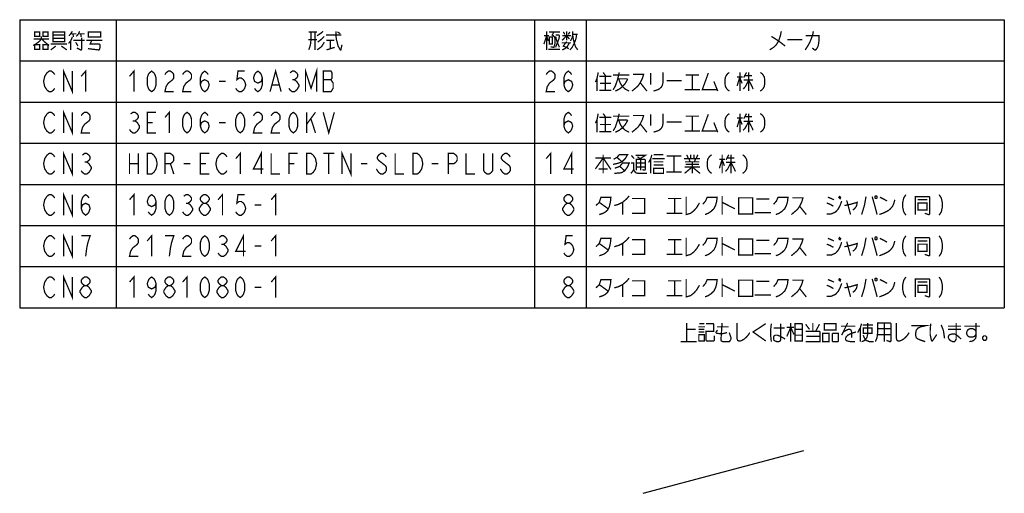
# Model space of a CAD drawing. Extents: x 90 to 1223, y 50 to 821.
# Tile 12 of 34: x 384 to 843, y 50 to 271. Entities that reach past the tile are written whole.
import ezdxf

# ---------------------------------------------------------------- set-up
doc = ezdxf.new("R2010")
doc.units = 0
doc.header["$LTSCALE"] = 69.3
doc.layers.get('0').update_dxf_attribs({"linetype": 'CONTINUOUS'})
doc.layers.add('ALL_NOTE', color=7, linetype='CONTINUOUS')

msp = doc.modelspace()

# ---------------------------------------------------------------- linework, layer by layer
at = {"color": 2, "linetype": 'CONTINUOUS'}
for p, q in [((384.486, 270.9), (843.486, 270.9)), ((384.486, 270.9), (384.486, 136.5)), ((429.486, 270.9), (429.486, 136.5)), ((624.486, 270.9), (624.486, 136.5)), ((648.486, 270.9), (648.486, 136.5)), ((843.486, 270.9), (843.486, 136.5)), ((384.486, 251.7), (843.486, 251.7)), ((384.486, 232.5), (843.486, 232.5)), ((384.486, 213.3), (843.486, 213.3)), ((384.486, 194.1), (843.486, 194.1)), ((384.486, 174.9), (843.486, 174.9)), ((384.486, 155.7), (843.486, 155.7)), ((384.486, 136.5), (843.486, 136.5))]:
    msp.add_line(p, q, dxfattribs=at)
at = {"color": 7, "linetype": 'CONTINUOUS'}
msp.add_line((675.2, 49.981), (749.981, 69.947), dxfattribs=at)
at = {"color": 2, "linetype": 'CONTINUOUS', "const_width": 0.6}
for points in [[(400.794, 181.3), (400.278, 180.5), (399.246, 179.7), (398.214, 179.7), (397.182, 180.5), (396.666, 181.3), (396.15, 182.1), (395.634, 184.5), (396.15, 186.9), (396.666, 187.7), (397.182, 188.5), (398.214, 189.3), (399.246, 189.3), (400.278, 188.5), (400.794, 187.7)], [(404.922, 179.7), (404.922, 189.3), (409.05, 179.7), (409.05, 189.3)], [(413.178, 182.9), (413.694, 184.5), (415.242, 185.3), (416.79, 184.5), (417.306, 182.9), (416.79, 181.3), (416.274, 180.5), (415.242, 179.7), (414.21, 180.5), (413.694, 181.3), (413.178, 182.9), (413.178, 186.1), (413.694, 187.7), (414.21, 188.5), (415.242, 189.3), (416.274, 188.5), (416.79, 187.7)], [(435.678, 186.9), (437.742, 189.3), (437.742, 179.7)], [(448.062, 186.1), (447.546, 184.5), (445.998, 183.7), (444.45, 184.5), (443.934, 186.1), (444.45, 187.7), (444.966, 188.5), (445.998, 189.3), (447.03, 188.5), (447.546, 187.7), (448.062, 186.1), (448.062, 182.9), (447.546, 181.3), (447.03, 180.5), (445.998, 179.7), (444.966, 180.5), (444.45, 181.3)], [(454.254, 179.7), (453.222, 180.5), (452.706, 181.3), (452.19, 182.9), (452.19, 186.1), (452.706, 187.7), (453.222, 188.5), (454.254, 189.3), (455.286, 188.5), (455.802, 187.7), (456.318, 186.1), (456.318, 182.9), (455.802, 181.3), (455.286, 180.5), (454.254, 179.7)], [(460.962, 188.5), (461.994, 189.3), (463.026, 189.3), (464.058, 188.5), (464.574, 187.7), (464.574, 186.9), (464.058, 186.1), (463.026, 185.3), (464.058, 184.5), (464.574, 183.7), (465.09, 182.9), (465.09, 182.1), (464.574, 181.3), (464.058, 180.5), (463.026, 179.7), (461.994, 179.7), (460.962, 180.5), (460.446, 181.3)], [(470.25, 185.3), (469.218, 186.1), (468.702, 186.9), (468.702, 187.7), (469.218, 188.5), (470.25, 189.3), (471.282, 189.3), (472.314, 188.5), (472.83, 187.7), (472.83, 186.9), (472.314, 186.1), (471.282, 185.3)], [(476.958, 186.9), (479.022, 189.3), (479.022, 179.7)], [(489.342, 189.3), (486.246, 189.3), (485.73, 185.3), (486.762, 186.1), (487.794, 186.1), (488.826, 185.3), (489.342, 184.5), (489.858, 182.9), (489.342, 181.3), (488.826, 180.5), (487.794, 179.7), (486.762, 179.7), (485.73, 180.5), (485.214, 181.3)], [(501.726, 186.9), (503.79, 189.3), (503.79, 179.7)], [(639.714, 185.3), (638.682, 186.1), (638.166, 186.9), (638.166, 187.7), (638.682, 188.5), (639.714, 189.3), (640.746, 189.3), (641.778, 188.5), (642.294, 187.7), (642.294, 186.9), (641.778, 186.1), (640.746, 185.3)], [(653.13, 184.2), (654.678, 185.7), (655.452, 188.1), (660.096, 188.1), (659.838, 185.7), (659.322, 183.6), (658.548, 182.1), (657.516, 181.2), (656.484, 180.6), (654.678, 180)], [(661.644, 184.2), (663.708, 184.8), (665.514, 185.7), (667.32, 187.2), (668.61, 188.7)], [(695.184, 188.4), (695.184, 180), (697.248, 180.6), (698.796, 181.8), (700.086, 183.3), (701.376, 185.4)], [(702.924, 184.8), (704.214, 186.3), (704.988, 188.1), (709.632, 188.1), (709.374, 186), (708.858, 184.2), (708.084, 182.7), (706.794, 181.5), (705.504, 180.6), (703.956, 180)], [(711.954, 188.7), (711.954, 180)], [(735.948, 184.8), (737.238, 186.3), (738.012, 188.1), (742.656, 188.1), (742.398, 186), (741.882, 184.2), (741.108, 182.7), (739.818, 181.5), (738.528, 180.6), (736.98, 180)], [(761.232, 188.1), (762.78, 187.5), (764.07, 186.9)], [(766.134, 188.1), (767.166, 187.2)], [(766.392, 188.7), (767.424, 187.8)], [(779.034, 188.4), (778.26, 184.2), (776.97, 180)], [(781.872, 188.4), (782.904, 184.8), (784.194, 180)], [(783.42, 188.7), (783.162, 188.4), (783.162, 187.8), (783.42, 187.5), (783.936, 187.5), (784.194, 187.8), (784.194, 188.4), (783.936, 188.7), (783.42, 188.7)], [(785.484, 188.1), (787.29, 187.2), (788.838, 186.3)], [(797.61, 189.3), (796.578, 187.7), (796.062, 185.3), (796.062, 183.7), (796.578, 181.3), (797.61, 179.7)], [(801.996, 180), (801.996, 188.4), (808.446, 188.4), (808.704, 188.1), (808.704, 180.3), (808.446, 180), (808.188, 180), (806.382, 180.6)], [(813.09, 189.3), (814.122, 187.7), (814.638, 185.3), (814.638, 183.7), (814.122, 181.3), (813.09, 179.7)], [(461.994, 185.3), (463.026, 185.3)], [(470.25, 179.7), (469.218, 180.5), (468.702, 181.3), (468.186, 182.1), (468.186, 182.9), (468.702, 183.7), (469.218, 184.5), (470.25, 185.3), (471.282, 185.3), (472.314, 184.5), (472.83, 183.7), (473.346, 182.9), (473.346, 182.1), (472.83, 181.3), (472.314, 180.5), (471.282, 179.7), (470.25, 179.7)], [(493.986, 184.5), (497.082, 184.5)], [(639.714, 179.7), (638.682, 180.5), (638.166, 181.3), (637.65, 182.1), (637.65, 182.9), (638.166, 183.7), (638.682, 184.5), (639.714, 185.3), (640.746, 185.3), (641.778, 184.5), (642.294, 183.7), (642.81, 182.9), (642.81, 182.1), (642.294, 181.3), (641.778, 180.5), (640.746, 179.7), (639.714, 179.7)], [(654.678, 185.7), (658.806, 182.7)], [(665.514, 185.7), (665.514, 180)], [(669.9, 187.5), (675.834, 187.5), (675.834, 180.6), (669.9, 180.6)], [(686.67, 187.5), (692.862, 187.5)], [(689.766, 187.5), (689.766, 180.6)], [(711.954, 185.7), (717.888, 182.7)], [(719.694, 187.8), (719.694, 180.3), (726.144, 180.3), (726.144, 187.8), (719.694, 187.8)], [(727.95, 187.2), (733.884, 187.2)], [(744.72, 187.8), (749.622, 187.8), (749.106, 186), (748.074, 183.9), (747.042, 182.4), (746.01, 181.5), (744.204, 180)], [(748.074, 183.9), (751.17, 180)], [(760.716, 180.3), (762.78, 180.3), (764.844, 181.2), (766.134, 182.7), (766.908, 184.2), (767.682, 186.3)], [(760.716, 185.4), (762.264, 184.8), (763.812, 183.9)], [(768.972, 184.2), (771.81, 184.8), (774.906, 185.7), (774.648, 184.2), (774.132, 183.3), (773.616, 182.7), (772.842, 182.1)], [(770.004, 186.6), (770.52, 184.8)], [(770.52, 184.8), (771.81, 180)], [(785.226, 180), (787.548, 180.9), (789.354, 181.8), (790.386, 182.7), (791.418, 183.9), (791.934, 185.1), (792.45, 186.9)], [(803.028, 186.9), (807.672, 186.9)], [(803.286, 185.4), (803.286, 182.1), (807.414, 182.1), (807.414, 185.4), (803.286, 185.4)], [(686.154, 180.6), (693.378, 180.6)], [(727.176, 180.9), (734.658, 180.9)]]:
    msp.add_lwpolyline(points, dxfattribs=at)
at = {"layer": 'ALL_NOTE', "color": 2, "linetype": 'CONTINUOUS', "const_width": 0.6}
for points in [[(394.602, 263.1), (394.602, 261.9), (393.57, 260.7), (391.506, 259.2), (390.732, 258.9)], [(390.99, 261.9), (398.214, 261.9)], [(391.506, 265.2), (391.506, 263.1), (393.828, 263.1), (393.828, 265.2), (391.506, 265.2)], [(394.86, 261.9), (395.892, 260.7), (397.698, 259.2), (398.214, 258.9)], [(395.376, 265.2), (395.376, 263.1), (397.698, 263.1), (397.698, 265.2), (395.376, 265.2)], [(400.02, 265.2), (400.02, 261), (400.02, 260.7), (405.438, 260.7), (405.438, 265.2), (400.02, 265.2)], [(400.02, 263.7), (405.438, 263.7)], [(405.438, 262.2), (400.02, 262.2)], [(409.05, 262.8), (408.276, 261), (407.244, 259.8)], [(409.05, 265.5), (408.276, 264.3), (407.502, 263.4)], [(408.276, 264.3), (410.856, 264.3)], [(409.308, 264.3), (409.566, 262.8)], [(410.856, 263.1), (411.888, 264.3), (412.404, 265.5)], [(413.436, 262.5), (413.436, 257.1), (413.178, 256.8), (412.92, 256.8), (411.114, 257.7)], [(411.888, 264.3), (414.726, 264.3)], [(412.92, 264.3), (413.178, 262.8)], [(416.532, 264.9), (416.532, 262.8), (422.208, 262.8), (422.208, 265.2), (416.532, 265.2), (416.532, 264.9)], [(523.116, 261.6), (518.988, 261.6)], [(519.246, 265.2), (523.116, 265.2)], [(520.278, 265.2), (520.278, 261.6), (520.02, 259.2), (519.246, 256.8)], [(522.084, 265.2), (522.084, 256.8)], [(523.116, 263.4), (524.922, 264.6), (525.954, 265.5)], [(526.47, 263.1), (524.922, 261.6), (523.374, 260.4)], [(527.244, 263.7), (534.21, 263.7), (534.468, 263.7)], [(531.888, 265.5), (531.888, 263.7), (532.146, 261.6), (532.92, 258.6), (533.952, 256.8), (534.21, 256.8)], [(532.662, 265.2), (533.952, 264.3)], [(628.872, 259.5), (630.162, 263.4), (630.936, 261)], [(628.872, 263.4), (631.194, 263.4)], [(630.162, 265.5), (630.162, 256.8)], [(631.194, 265.2), (636.354, 265.2)], [(631.452, 262.8), (631.452, 259.5), (632.742, 259.5), (632.742, 262.8), (631.452, 262.8)], [(633.516, 265.2), (632.742, 263.7), (633.258, 263.4), (633.774, 262.8), (634.032, 261.9), (634.032, 259.8), (633.516, 258), (633.258, 258), (631.968, 258.3)], [(634.29, 263.7), (635.838, 263.7), (636.096, 263.4), (635.838, 261.9), (634.29, 258)], [(634.29, 263.1), (635.064, 260.4), (636.096, 258)], [(637.386, 261.3), (639.45, 263.4), (640.74, 261.9)], [(637.386, 263.4), (641.514, 263.4)], [(637.902, 265.2), (638.676, 264)], [(639.45, 265.5), (639.45, 261.3)], [(640.224, 264), (640.998, 265.2)], [(644.094, 264), (643.836, 262.2), (643.32, 260.7), (642.804, 259.5), (642.03, 258), (640.998, 256.8)], [(641.256, 261), (642.03, 262.5), (642.288, 264), (642.288, 265.5)], [(642.288, 264), (644.61, 264)], [(642.288, 263.7), (642.546, 261.9), (643.062, 259.8), (643.578, 258.3), (644.61, 256.8)], [(739.536, 265.5), (739.02, 263.1), (738.246, 261), (737.214, 259.2), (735.924, 258), (734.118, 256.8)], [(734.892, 263.1), (738.246, 261), (741.342, 258.6)], [(742.374, 261.6), (749.34, 261.6)], [(754.5, 265.5), (754.242, 264.3), (753.984, 263.4), (753.468, 261.9), (752.694, 260.1), (752.178, 259.2), (751.662, 258.3), (750.63, 256.8)], [(750.888, 263.4), (757.08, 263.4), (757.08, 261), (756.822, 259.2), (756.564, 258.3), (756.048, 257.4), (755.532, 256.8), (755.016, 256.8), (753.984, 257.7)], [(391.506, 259.2), (391.506, 257.1), (393.828, 257.1), (393.828, 259.2), (391.506, 259.2)], [(395.376, 259.2), (395.376, 257.1), (397.698, 257.1), (397.698, 259.2), (395.376, 259.2)], [(398.988, 259.5), (406.47, 259.5)], [(401.31, 258.6), (398.988, 256.8)], [(403.89, 258.6), (406.47, 256.8)], [(408.276, 261), (408.276, 256.8)], [(409.566, 261.3), (414.726, 261.3)], [(410.598, 260.4), (411.63, 258.6)], [(415.5, 261.3), (422.982, 261.3)], [(418.08, 261.3), (417.306, 259.5), (421.692, 259.5), (421.95, 259.2), (421.95, 258), (421.692, 257.1), (421.434, 256.8), (421.176, 256.8), (416.274, 257.4)], [(526.47, 260.4), (525.18, 258.3), (523.116, 256.8)], [(527.502, 261.3), (531.114, 261.3)], [(527.502, 256.8), (531.372, 258)], [(529.308, 261.3), (529.308, 257.4)], [(533.952, 256.8), (534.21, 256.8), (534.726, 259.2)], [(630.936, 257.1), (636.354, 257.1)], [(637.128, 260.1), (641.514, 260.1)], [(637.386, 256.8), (638.676, 257.4), (639.708, 258.3), (640.74, 260.1)], [(639.45, 260.7), (637.902, 258.6), (640.482, 257.4)], [(404.922, 237.3), (404.922, 246.9), (409.05, 237.3), (409.05, 246.9)], [(501.21, 237.3), (503.79, 246.9), (506.37, 237.3)], [(517.722, 237.3), (517.722, 246.9), (520.302, 238.9), (522.882, 246.9), (522.882, 237.3)], [(400.794, 238.9), (400.278, 238.1), (399.246, 237.3), (398.214, 237.3), (397.182, 238.1), (396.666, 238.9), (396.15, 239.7), (395.634, 242.1), (396.15, 244.5), (396.666, 245.3), (397.182, 246.1), (398.214, 246.9), (399.246, 246.9), (400.278, 246.1), (400.794, 245.3)], [(413.178, 244.5), (415.242, 246.9), (415.242, 237.3)], [(435.678, 244.5), (437.742, 246.9), (437.742, 237.3)], [(445.998, 237.3), (444.966, 238.1), (444.45, 238.9), (443.934, 240.5), (443.934, 243.7), (444.45, 245.3), (444.966, 246.1), (445.998, 246.9), (447.03, 246.1), (447.546, 245.3), (448.062, 243.7), (448.062, 240.5), (447.546, 238.9), (447.03, 238.1), (445.998, 237.3)], [(452.19, 245.3), (452.706, 246.1), (453.738, 246.9), (454.77, 246.9), (455.802, 246.1), (456.318, 245.3), (456.318, 243.7), (455.802, 242.9), (454.77, 242.1), (453.738, 241.3), (452.706, 239.7), (452.19, 237.3), (456.318, 237.3)], [(460.446, 245.3), (460.962, 246.1), (461.994, 246.9), (463.026, 246.9), (464.058, 246.1), (464.574, 245.3), (464.574, 243.7), (464.058, 242.9), (463.026, 242.1), (461.994, 241.3), (460.962, 239.7), (460.446, 237.3), (464.574, 237.3)], [(468.702, 240.5), (469.218, 242.1), (470.766, 242.9), (472.314, 242.1), (472.83, 240.5), (472.314, 238.9), (471.798, 238.1), (470.766, 237.3), (469.734, 238.1), (469.218, 238.9), (468.702, 240.5), (468.702, 243.7), (469.218, 245.3), (469.734, 246.1), (470.766, 246.9), (471.798, 246.1), (472.314, 245.3)], [(489.342, 246.9), (486.246, 246.9), (485.73, 242.9), (486.762, 243.7), (487.794, 243.7), (488.826, 242.9), (489.342, 242.1), (489.858, 240.5), (489.342, 238.9), (488.826, 238.1), (487.794, 237.3), (486.762, 237.3), (485.73, 238.1), (485.214, 238.9)], [(497.598, 243.7), (497.082, 242.1), (495.534, 241.3), (493.986, 242.1), (493.47, 243.7), (493.986, 245.3), (494.502, 246.1), (495.534, 246.9), (496.566, 246.1), (497.082, 245.3), (497.598, 243.7), (497.598, 240.5), (497.082, 238.9), (496.566, 238.1), (495.534, 237.3), (494.502, 238.1), (493.986, 238.9)], [(510.498, 246.1), (511.53, 246.9), (512.562, 246.9), (513.594, 246.1), (514.11, 245.3), (514.11, 244.5), (513.594, 243.7), (512.562, 242.9), (513.594, 242.1), (514.11, 241.3), (514.626, 240.5), (514.626, 239.7), (514.11, 238.9), (513.594, 238.1), (512.562, 237.3), (511.53, 237.3), (510.498, 238.1), (509.982, 238.9)], [(525.978, 246.9), (525.978, 237.3), (529.59, 237.3), (530.106, 238.1), (530.622, 238.9), (530.622, 241.3), (530.106, 242.1), (529.59, 242.9), (530.106, 243.7), (530.106, 246.1), (529.59, 246.9), (525.978, 246.9)], [(629.91, 245.3), (630.426, 246.1), (631.458, 246.9), (632.49, 246.9), (633.522, 246.1), (634.038, 245.3), (634.038, 243.7), (633.522, 242.9), (632.49, 242.1), (631.458, 241.3), (630.426, 239.7), (629.91, 237.3), (634.038, 237.3)], [(638.166, 240.5), (638.682, 242.1), (640.23, 242.9), (641.778, 242.1), (642.294, 240.5), (641.778, 238.9), (641.262, 238.1), (640.23, 237.3), (639.198, 238.1), (638.682, 238.9), (638.166, 240.5), (638.166, 243.7), (638.682, 245.3), (639.198, 246.1), (640.23, 246.9), (641.262, 246.1), (641.778, 245.3)], [(654.162, 246.3), (653.646, 243.6), (652.872, 241.8)], [(653.646, 243.6), (653.646, 237.6)], [(654.678, 244.5), (660.354, 244.5)], [(656.484, 246.3), (657.774, 244.5)], [(657.516, 244.5), (657.516, 237.9)], [(663.966, 246.3), (663.708, 245.1), (663.192, 243), (662.16, 240), (661.128, 238.2)], [(661.128, 245.1), (668.61, 245.1)], [(663.192, 243.3), (667.578, 243.3), (667.836, 243), (666.804, 241.2), (665.514, 239.7), (663.966, 238.5), (662.16, 237.6)], [(663.708, 243.3), (664.482, 241.2), (665.514, 239.7), (666.804, 238.5), (668.61, 237.6)], [(670.416, 245.4), (675.318, 245.4), (674.802, 243.6), (673.77, 241.5), (672.738, 240), (671.706, 239.1), (669.9, 237.6)], [(678.672, 246), (678.672, 240.6)], [(684.348, 246.3), (684.348, 241.5), (684.09, 240.3), (683.574, 239.4), (682.542, 238.5), (681.768, 238.2), (679.962, 237.6)], [(694.926, 245.1), (701.118, 245.1)], [(698.022, 245.1), (698.022, 238.2)], [(705.504, 246), (702.666, 238.2), (709.632, 238.2)], [(715.308, 246.3), (714.534, 245.7), (714.018, 245.1), (713.502, 244.2), (713.244, 242.7), (713.244, 241.2), (713.502, 239.7), (714.018, 238.8), (714.534, 238.2), (715.308, 237.6)], [(718.92, 244.2), (721.5, 244.2)], [(720.21, 244.2), (718.92, 240)], [(720.21, 246.3), (720.21, 237.6)], [(720.21, 243.9), (721.242, 241.2)], [(723.306, 246.3), (722.016, 243.9)], [(722.532, 244.8), (725.886, 244.8)], [(724.338, 246.3), (724.338, 237.6)], [(729.756, 246.3), (730.53, 245.7), (731.046, 245.1), (731.562, 244.2), (731.82, 242.7), (731.82, 241.2), (731.562, 239.7), (731.046, 238.8), (730.53, 238.2), (729.756, 237.6)], [(477.474, 242.1), (480.57, 242.1)], [(502.242, 240.5), (505.338, 240.5)], [(511.53, 242.9), (512.562, 242.9)], [(525.978, 242.9), (529.59, 242.9)], [(654.936, 241.2), (660.096, 241.2)], [(673.77, 241.5), (676.866, 237.6)], [(686.154, 242.4), (693.12, 242.4)], [(708.084, 242.1), (709.89, 237.6)], [(724.338, 242.7), (722.79, 239.7), (721.758, 238.5)], [(722.016, 242.7), (726.402, 242.7)], [(724.338, 242.7), (725.886, 239.7), (726.402, 238.5)], [(654.678, 237.9), (660.354, 237.9)], [(694.41, 238.2), (701.634, 238.2)], [(400.794, 219.7), (400.278, 218.9), (399.246, 218.1), (398.214, 218.1), (397.182, 218.9), (396.666, 219.7), (396.15, 220.5), (395.634, 222.9), (396.15, 225.3), (396.666, 226.1), (397.182, 226.9), (398.214, 227.7), (399.246, 227.7), (400.278, 226.9), (400.794, 226.1)], [(404.922, 218.1), (404.922, 227.7), (409.05, 218.1), (409.05, 227.7)], [(413.178, 226.1), (413.694, 226.9), (414.726, 227.7), (415.758, 227.7), (416.79, 226.9), (417.306, 226.1), (417.306, 224.5), (416.79, 223.7), (415.758, 222.9), (414.726, 222.1), (413.694, 220.5), (413.178, 218.1), (417.306, 218.1)], [(436.194, 226.9), (437.226, 227.7), (438.258, 227.7), (439.29, 226.9), (439.806, 226.1), (439.806, 225.3), (439.29, 224.5), (438.258, 223.7), (439.29, 222.9), (439.806, 222.1), (440.322, 221.3), (440.322, 220.5), (439.806, 219.7), (439.29, 218.9), (438.258, 218.1), (437.226, 218.1), (436.194, 218.9), (435.678, 219.7)], [(448.062, 218.1), (443.934, 218.1), (443.934, 227.7), (448.062, 227.7)], [(452.19, 225.3), (454.254, 227.7), (454.254, 218.1)], [(462.51, 218.1), (461.478, 218.9), (460.962, 219.7), (460.446, 221.3), (460.446, 224.5), (460.962, 226.1), (461.478, 226.9), (462.51, 227.7), (463.542, 226.9), (464.058, 226.1), (464.574, 224.5), (464.574, 221.3), (464.058, 219.7), (463.542, 218.9), (462.51, 218.1)], [(468.702, 221.3), (469.218, 222.9), (470.766, 223.7), (472.314, 222.9), (472.83, 221.3), (472.314, 219.7), (471.798, 218.9), (470.766, 218.1), (469.734, 218.9), (469.218, 219.7), (468.702, 221.3), (468.702, 224.5), (469.218, 226.1), (469.734, 226.9), (470.766, 227.7), (471.798, 226.9), (472.314, 226.1)], [(487.278, 218.1), (486.246, 218.9), (485.73, 219.7), (485.214, 221.3), (485.214, 224.5), (485.73, 226.1), (486.246, 226.9), (487.278, 227.7), (488.31, 226.9), (488.826, 226.1), (489.342, 224.5), (489.342, 221.3), (488.826, 219.7), (488.31, 218.9), (487.278, 218.1)], [(493.47, 226.1), (493.986, 226.9), (495.018, 227.7), (496.05, 227.7), (497.082, 226.9), (497.598, 226.1), (497.598, 224.5), (497.082, 223.7), (496.05, 222.9), (495.018, 222.1), (493.986, 220.5), (493.47, 218.1), (497.598, 218.1)], [(501.726, 226.1), (502.242, 226.9), (503.274, 227.7), (504.306, 227.7), (505.338, 226.9), (505.854, 226.1), (505.854, 224.5), (505.338, 223.7), (504.306, 222.9), (503.274, 222.1), (502.242, 220.5), (501.726, 218.1), (505.854, 218.1)], [(512.046, 218.1), (511.014, 218.9), (510.498, 219.7), (509.982, 221.3), (509.982, 224.5), (510.498, 226.1), (511.014, 226.9), (512.046, 227.7), (513.078, 226.9), (513.594, 226.1), (514.11, 224.5), (514.11, 221.3), (513.594, 219.7), (513.078, 218.9), (512.046, 218.1)], [(518.238, 227.7), (518.238, 218.1)], [(518.238, 222.1), (522.366, 227.7)], [(525.978, 227.7), (528.558, 218.1), (531.138, 227.7)], [(638.166, 221.3), (638.682, 222.9), (640.23, 223.7), (641.778, 222.9), (642.294, 221.3), (641.778, 219.7), (641.262, 218.9), (640.23, 218.1), (639.198, 218.9), (638.682, 219.7), (638.166, 221.3), (638.166, 224.5), (638.682, 226.1), (639.198, 226.9), (640.23, 227.7), (641.262, 226.9), (641.778, 226.1)], [(654.162, 227.1), (653.646, 224.4), (652.872, 222.6)], [(654.678, 225.3), (660.354, 225.3)], [(656.484, 227.1), (657.774, 225.3)], [(657.516, 225.3), (657.516, 218.7)], [(663.966, 227.1), (663.708, 225.9), (663.192, 223.8), (662.16, 220.8), (661.128, 219)], [(661.128, 225.9), (668.61, 225.9)], [(670.416, 226.2), (675.318, 226.2), (674.802, 224.4), (673.77, 222.3), (672.738, 220.8), (671.706, 219.9), (669.9, 218.4)], [(678.672, 226.8), (678.672, 221.4)], [(684.348, 227.1), (684.348, 222.3), (684.09, 221.1), (683.574, 220.2), (682.542, 219.3), (681.768, 219), (679.962, 218.4)], [(694.926, 225.9), (701.118, 225.9)], [(698.022, 225.9), (698.022, 219)], [(705.504, 226.8), (702.666, 219), (709.632, 219)], [(715.308, 227.1), (714.534, 226.5), (714.018, 225.9), (713.502, 225), (713.244, 223.5), (713.244, 222), (713.502, 220.5), (714.018, 219.6), (714.534, 219), (715.308, 218.4)], [(718.92, 225), (721.5, 225)], [(720.21, 225), (718.92, 220.8)], [(720.21, 227.1), (720.21, 218.4)], [(720.21, 224.7), (721.242, 222)], [(723.306, 227.1), (722.016, 224.7)], [(722.532, 225.6), (725.886, 225.6)], [(724.338, 227.1), (724.338, 218.4)], [(729.756, 227.1), (730.53, 226.5), (731.046, 225.9), (731.562, 225), (731.82, 223.5), (731.82, 222), (731.562, 220.5), (731.046, 219.6), (730.53, 219), (729.756, 218.4)], [(437.226, 223.7), (438.258, 223.7)], [(443.934, 222.9), (446.514, 222.9)], [(477.474, 222.9), (480.57, 222.9)], [(520.302, 224.5), (522.366, 218.1)], [(653.646, 224.4), (653.646, 218.4)], [(654.936, 222), (660.096, 222)], [(663.192, 224.1), (667.578, 224.1), (667.836, 223.8), (666.804, 222), (665.514, 220.5), (663.966, 219.3), (662.16, 218.4)], [(663.708, 224.1), (664.482, 222), (665.514, 220.5), (666.804, 219.3), (668.61, 218.4)], [(673.77, 222.3), (676.866, 218.4)], [(686.154, 223.2), (693.12, 223.2)], [(708.084, 222.9), (709.89, 218.4)], [(724.338, 223.5), (722.79, 220.5), (721.758, 219.3)], [(722.016, 223.5), (726.402, 223.5)], [(724.338, 223.5), (725.886, 220.5), (726.402, 219.3)], [(654.678, 218.7), (660.354, 218.7)], [(694.41, 219), (701.634, 219)], [(400.794, 200.5), (400.278, 199.7), (399.246, 198.9), (398.214, 198.9), (397.182, 199.7), (396.666, 200.5), (396.15, 201.3), (395.634, 203.7), (396.15, 206.1), (396.666, 206.9), (397.182, 207.7), (398.214, 208.5), (399.246, 208.5), (400.278, 207.7), (400.794, 206.9)], [(404.922, 198.9), (404.922, 208.5), (409.05, 198.9), (409.05, 208.5)], [(413.694, 207.7), (414.726, 208.5), (415.758, 208.5), (416.79, 207.7), (417.306, 206.9), (417.306, 206.1), (416.79, 205.3), (415.758, 204.5), (416.79, 203.7), (417.306, 202.9), (417.822, 202.1), (417.822, 201.3), (417.306, 200.5), (416.79, 199.7), (415.758, 198.9), (414.726, 198.9), (413.694, 199.7), (413.178, 200.5)], [(435.678, 208.5), (435.678, 198.9)], [(439.806, 208.5), (439.806, 198.9)], [(443.934, 208.5), (445.998, 208.5), (447.03, 207.7), (447.546, 206.9), (448.062, 206.1), (448.578, 203.7), (448.062, 201.3), (447.546, 200.5), (447.03, 199.7), (445.998, 198.9), (443.934, 198.9), (443.934, 208.5)], [(452.19, 198.9), (452.19, 208.5), (454.77, 208.5), (455.802, 207.7), (456.318, 206.9), (456.318, 205.3), (455.802, 204.5), (454.77, 203.7), (452.19, 203.7)], [(472.83, 198.9), (468.702, 198.9), (468.702, 208.5), (472.83, 208.5)], [(481.086, 200.5), (480.57, 199.7), (479.538, 198.9), (478.506, 198.9), (477.474, 199.7), (476.958, 200.5), (476.442, 201.3), (475.926, 203.7), (476.442, 206.1), (476.958, 206.9), (477.474, 207.7), (478.506, 208.5), (479.538, 208.5), (480.57, 207.7), (481.086, 206.9)], [(485.214, 206.1), (487.278, 208.5), (487.278, 198.9)], [(497.082, 198.9), (497.082, 208.5), (493.47, 201.3), (498.114, 201.3)], [(501.726, 208.5), (501.726, 198.9), (505.854, 198.9)], [(509.982, 198.9), (509.982, 208.5), (514.11, 208.5)], [(518.238, 208.5), (520.302, 208.5), (521.334, 207.7), (521.85, 206.9), (522.366, 206.1), (522.882, 203.7), (522.366, 201.3), (521.85, 200.5), (521.334, 199.7), (520.302, 198.9), (518.238, 198.9), (518.238, 208.5)], [(525.978, 208.5), (531.138, 208.5)], [(528.558, 208.5), (528.558, 198.9)], [(534.75, 198.9), (534.75, 208.5), (538.878, 198.9), (538.878, 208.5)], [(555.39, 206.9), (554.874, 207.7), (553.842, 208.5), (552.81, 208.5), (551.778, 207.7), (551.262, 206.9), (551.262, 206.1), (551.778, 205.3), (552.81, 204.5), (553.842, 203.7), (554.874, 202.9), (555.39, 202.1), (555.39, 200.5), (554.874, 199.7), (553.842, 198.9), (552.81, 198.9), (551.778, 199.7), (551.262, 200.5), (550.746, 201.3)], [(559.518, 208.5), (559.518, 198.9), (563.646, 198.9)], [(567.774, 208.5), (569.838, 208.5), (570.87, 207.7), (571.386, 206.9), (571.902, 206.1), (572.418, 203.7), (571.902, 201.3), (571.386, 200.5), (570.87, 199.7), (569.838, 198.9), (567.774, 198.9), (567.774, 208.5)], [(584.286, 198.9), (584.286, 208.5), (586.866, 208.5), (587.898, 207.7), (588.414, 206.9), (588.414, 205.3), (587.898, 204.5), (586.866, 203.7), (584.286, 203.7)], [(592.542, 208.5), (592.542, 198.9), (596.67, 198.9)], [(604.926, 208.5), (604.926, 200.5), (604.41, 199.7), (603.378, 198.9), (602.346, 198.9), (601.314, 199.7), (600.798, 200.5), (600.798, 208.5)], [(613.182, 206.9), (612.666, 207.7), (611.634, 208.5), (610.602, 208.5), (609.57, 207.7), (609.054, 206.9), (609.054, 206.1), (609.57, 205.3), (610.602, 204.5), (611.634, 203.7), (612.666, 202.9), (613.182, 202.1), (613.182, 200.5), (612.666, 199.7), (611.634, 198.9), (610.602, 198.9), (609.57, 199.7), (609.054, 200.5), (608.538, 201.3)], [(629.91, 206.1), (631.974, 208.5), (631.974, 198.9)], [(641.778, 198.9), (641.778, 208.5), (638.166, 201.3), (642.81, 201.3)], [(652.872, 201.3), (656.484, 206.4), (660.096, 201)], [(652.872, 206.4), (660.096, 206.4)], [(656.484, 207.9), (656.484, 199.2)], [(661.386, 205.8), (662.934, 206.7), (663.966, 207.9), (667.836, 207.9), (666.804, 206.1), (665.256, 204.6), (663.708, 204), (661.128, 203.4)], [(662.934, 206.7), (665.256, 204.6)], [(669.642, 207.6), (670.932, 206.1)], [(671.706, 207.6), (676.092, 207.6), (673.77, 206.1)], [(672.48, 207), (674.028, 205.8)], [(679.188, 207.9), (678.672, 206.1), (677.64, 204.3)], [(679.962, 207.9), (684.606, 207.9)], [(686.154, 207.3), (692.862, 207.3)], [(689.508, 207.3), (689.508, 199.8)], [(695.442, 207.9), (696.216, 206.1)], [(697.248, 207.9), (697.248, 206.1)], [(698.796, 207.9), (698.796, 206.1)], [(700.602, 207.9), (699.828, 206.1)], [(707.052, 207.9), (706.278, 207.3), (705.762, 206.7), (705.246, 205.8), (704.988, 204.3), (704.988, 202.8), (705.246, 201.3), (705.762, 200.4), (706.278, 199.8), (707.052, 199.2)], [(711.954, 207.9), (711.954, 199.2)], [(715.05, 207.9), (713.76, 205.5)], [(714.276, 206.4), (717.63, 206.4)], [(716.082, 207.9), (716.082, 199.2)], [(721.5, 207.9), (722.274, 207.3), (722.79, 206.7), (723.306, 205.8), (723.564, 204.3), (723.564, 202.8), (723.306, 201.3), (722.79, 200.4), (722.274, 199.8), (721.5, 199.2)], [(414.726, 204.5), (415.758, 204.5)], [(435.678, 203.7), (439.806, 203.7)], [(454.77, 203.7), (456.318, 198.9)], [(460.962, 203.7), (464.058, 203.7)], [(468.702, 203.7), (471.282, 203.7)], [(509.982, 203.7), (512.562, 203.7)], [(543.522, 203.7), (546.618, 203.7)], [(576.546, 203.7), (579.642, 203.7)], [(661.902, 201.6), (664.224, 202.5), (665.514, 204), (668.61, 204), (667.836, 202.2), (666.546, 200.4), (664.998, 199.5), (661.644, 199.2)], [(664.224, 202.5), (666.546, 200.4)], [(669.384, 204), (670.674, 204), (670.674, 201), (670.158, 200.1), (669.384, 199.2)], [(671.964, 200.7), (671.964, 205.8), (675.834, 205.8), (676.092, 205.5), (676.092, 201), (675.834, 200.7), (675.576, 200.7), (674.802, 201)], [(671.964, 204), (676.092, 204)], [(671.964, 202.2), (676.092, 202.2)], [(674.028, 205.8), (674.028, 200.7)], [(678.672, 206.1), (678.672, 199.2)], [(679.446, 206.1), (685.122, 206.1)], [(679.962, 204.6), (684.348, 204.6), (684.606, 204.6)], [(679.962, 203.1), (684.606, 203.1)], [(694.152, 206.1), (701.634, 206.1)], [(694.41, 199.2), (698.022, 202.2), (701.634, 199.2)], [(694.41, 202.2), (701.634, 202.2)], [(694.668, 204.6), (700.86, 204.6), (701.118, 204.6)], [(694.926, 203.4), (701.118, 203.4)], [(696.474, 206.1), (696.99, 204.6)], [(698.022, 204.6), (698.022, 199.2)], [(699.57, 206.1), (699.054, 204.6)], [(701.118, 204.6), (701.376, 204.6)], [(710.664, 205.8), (713.244, 205.8)], [(711.954, 205.8), (710.664, 201.6)], [(711.954, 205.5), (712.986, 202.8)], [(716.082, 204.3), (714.534, 201.3), (713.502, 200.1)], [(713.76, 204.3), (718.146, 204.3)], [(716.082, 204.3), (717.63, 201.3), (718.146, 200.1)], [(654.42, 201.3), (658.29, 201.3), (658.548, 201.3)], [(670.674, 201), (671.19, 200.1), (671.706, 199.5), (672.738, 199.2), (676.866, 199.2)], [(679.962, 201.6), (679.962, 199.2), (684.606, 199.2), (684.606, 201.6), (679.962, 201.6)], [(685.896, 199.8), (693.12, 199.8)], [(400.794, 162.1), (400.278, 161.3), (399.246, 160.5), (398.214, 160.5), (397.182, 161.3), (396.666, 162.1), (396.15, 162.9), (395.634, 165.3), (396.15, 167.7), (396.666, 168.5), (397.182, 169.3), (398.214, 170.1), (399.246, 170.1), (400.278, 169.3), (400.794, 168.5)], [(404.922, 160.5), (404.922, 170.1), (409.05, 160.5), (409.05, 170.1)], [(415.242, 160.5), (415.758, 164.5), (416.274, 166.9), (416.79, 168.5), (417.306, 170.1), (413.178, 170.1)], [(435.678, 168.5), (436.194, 169.3), (437.226, 170.1), (438.258, 170.1), (439.29, 169.3), (439.806, 168.5), (439.806, 166.9), (439.29, 166.1), (438.258, 165.3), (437.226, 164.5), (436.194, 162.9), (435.678, 160.5), (439.806, 160.5)], [(443.934, 167.7), (445.998, 170.1), (445.998, 160.5)], [(454.254, 160.5), (454.77, 164.5), (455.286, 166.9), (455.802, 168.5), (456.318, 170.1), (452.19, 170.1)], [(460.446, 168.5), (460.962, 169.3), (461.994, 170.1), (463.026, 170.1), (464.058, 169.3), (464.574, 168.5), (464.574, 166.9), (464.058, 166.1), (463.026, 165.3), (461.994, 164.5), (460.962, 162.9), (460.446, 160.5), (464.574, 160.5)], [(470.766, 160.5), (469.734, 161.3), (469.218, 162.1), (468.702, 163.7), (468.702, 166.9), (469.218, 168.5), (469.734, 169.3), (470.766, 170.1), (471.798, 169.3), (472.314, 168.5), (472.83, 166.9), (472.83, 163.7), (472.314, 162.1), (471.798, 161.3), (470.766, 160.5)], [(477.474, 169.3), (478.506, 170.1), (479.538, 170.1), (480.57, 169.3), (481.086, 168.5), (481.086, 167.7), (480.57, 166.9), (479.538, 166.1), (480.57, 165.3), (481.086, 164.5), (481.602, 163.7), (481.602, 162.9), (481.086, 162.1), (480.57, 161.3), (479.538, 160.5), (478.506, 160.5), (477.474, 161.3), (476.958, 162.1)], [(488.826, 160.5), (488.826, 170.1), (485.214, 162.9), (489.858, 162.9)], [(501.726, 167.7), (503.79, 170.1), (503.79, 160.5)], [(642.294, 170.1), (639.198, 170.1), (638.682, 166.1), (639.714, 166.9), (640.746, 166.9), (641.778, 166.1), (642.294, 165.3), (642.81, 163.7), (642.294, 162.1), (641.778, 161.3), (640.746, 160.5), (639.714, 160.5), (638.682, 161.3), (638.166, 162.1)], [(797.61, 170.1), (796.578, 168.5), (796.062, 166.1), (796.062, 164.5), (796.578, 162.1), (797.61, 160.5)], [(813.09, 170.1), (814.122, 168.5), (814.638, 166.1), (814.638, 164.5), (814.122, 162.1), (813.09, 160.5)], [(478.506, 166.1), (479.538, 166.1)], [(493.986, 165.3), (497.082, 165.3)], [(653.13, 165), (654.678, 166.5), (655.452, 168.9), (660.096, 168.9), (659.838, 166.5), (659.322, 164.4), (658.548, 162.9), (657.516, 162), (656.484, 161.4), (654.678, 160.8)], [(654.678, 166.5), (658.806, 163.5)], [(661.644, 165), (663.708, 165.6), (665.514, 166.5), (667.32, 168), (668.61, 169.5)], [(665.514, 166.5), (665.514, 160.8)], [(669.9, 168.3), (675.834, 168.3), (675.834, 161.4), (669.9, 161.4)], [(686.67, 168.3), (692.862, 168.3)], [(689.766, 168.3), (689.766, 161.4)], [(695.184, 169.2), (695.184, 160.8), (697.248, 161.4), (698.796, 162.6), (700.086, 164.1), (701.376, 166.2)], [(702.924, 165.6), (704.214, 167.1), (704.988, 168.9), (709.632, 168.9), (709.374, 166.8), (708.858, 165), (708.084, 163.5), (706.794, 162.3), (705.504, 161.4), (703.956, 160.8)], [(711.954, 169.5), (711.954, 160.8)], [(711.954, 166.5), (717.888, 163.5)], [(719.694, 168.6), (719.694, 161.1), (726.144, 161.1), (726.144, 168.6), (719.694, 168.6)], [(727.95, 168), (733.884, 168)], [(735.948, 165.6), (737.238, 167.1), (738.012, 168.9), (742.656, 168.9), (742.398, 166.8), (741.882, 165), (741.108, 163.5), (739.818, 162.3), (738.528, 161.4), (736.98, 160.8)], [(744.72, 168.6), (749.622, 168.6), (749.106, 166.8), (748.074, 164.7), (747.042, 163.2), (746.01, 162.3), (744.204, 160.8)], [(760.716, 161.1), (762.78, 161.1), (764.844, 162), (766.134, 163.5), (766.908, 165), (767.682, 167.1)], [(760.716, 166.2), (762.264, 165.6), (763.812, 164.7)], [(761.232, 168.9), (762.78, 168.3), (764.07, 167.7)], [(766.134, 168.9), (767.166, 168)], [(766.392, 169.5), (767.424, 168.6)], [(768.972, 165), (771.81, 165.6), (774.906, 166.5), (774.648, 165), (774.132, 164.1), (773.616, 163.5), (772.842, 162.9)], [(770.004, 167.4), (770.52, 165.6)], [(770.52, 165.6), (771.81, 160.8)], [(779.034, 169.2), (778.26, 165), (776.97, 160.8)], [(781.872, 169.2), (782.904, 165.6), (784.194, 160.8)], [(783.42, 169.5), (783.162, 169.2), (783.162, 168.6), (783.42, 168.3), (783.936, 168.3), (784.194, 168.6), (784.194, 169.2), (783.936, 169.5), (783.42, 169.5)], [(785.226, 160.8), (787.548, 161.7), (789.354, 162.6), (790.386, 163.5), (791.418, 164.7), (791.934, 165.9), (792.45, 167.7)], [(785.484, 168.9), (787.29, 168), (788.838, 167.1)], [(801.996, 160.8), (801.996, 169.2), (808.446, 169.2), (808.704, 168.9), (808.704, 161.1), (808.446, 160.8), (808.188, 160.8), (806.382, 161.4)], [(803.028, 167.7), (807.672, 167.7)], [(803.286, 166.2), (803.286, 162.9), (807.414, 162.9), (807.414, 166.2), (803.286, 166.2)], [(686.154, 161.4), (693.378, 161.4)], [(727.176, 161.7), (734.658, 161.7)], [(748.074, 164.7), (751.17, 160.8)], [(404.922, 141.3), (404.922, 150.9), (409.05, 141.3), (409.05, 150.9)], [(435.678, 148.5), (437.742, 150.9), (437.742, 141.3)], [(460.446, 148.5), (462.51, 150.9), (462.51, 141.3)], [(501.726, 148.5), (503.79, 150.9), (503.79, 141.3)], [(400.794, 142.9), (400.278, 142.1), (399.246, 141.3), (398.214, 141.3), (397.182, 142.1), (396.666, 142.9), (396.15, 143.7), (395.634, 146.1), (396.15, 148.5), (396.666, 149.3), (397.182, 150.1), (398.214, 150.9), (399.246, 150.9), (400.278, 150.1), (400.794, 149.3)], [(414.726, 141.3), (413.694, 142.1), (413.178, 142.9), (412.662, 143.7), (412.662, 144.5), (413.178, 145.3), (413.694, 146.1), (414.726, 146.9), (415.758, 146.9), (416.79, 146.1), (417.306, 145.3), (417.822, 144.5), (417.822, 143.7), (417.306, 142.9), (416.79, 142.1), (415.758, 141.3), (414.726, 141.3)], [(414.726, 146.9), (413.694, 147.7), (413.178, 148.5), (413.178, 149.3), (413.694, 150.1), (414.726, 150.9), (415.758, 150.9), (416.79, 150.1), (417.306, 149.3), (417.306, 148.5), (416.79, 147.7), (415.758, 146.9)], [(448.062, 147.7), (447.546, 146.1), (445.998, 145.3), (444.45, 146.1), (443.934, 147.7), (444.45, 149.3), (444.966, 150.1), (445.998, 150.9), (447.03, 150.1), (447.546, 149.3), (448.062, 147.7), (448.062, 144.5), (447.546, 142.9), (447.03, 142.1), (445.998, 141.3), (444.966, 142.1), (444.45, 142.9)], [(453.738, 141.3), (452.706, 142.1), (452.19, 142.9), (451.674, 143.7), (451.674, 144.5), (452.19, 145.3), (452.706, 146.1), (453.738, 146.9), (454.77, 146.9), (455.802, 146.1), (456.318, 145.3), (456.834, 144.5), (456.834, 143.7), (456.318, 142.9), (455.802, 142.1), (454.77, 141.3), (453.738, 141.3)], [(453.738, 146.9), (452.706, 147.7), (452.19, 148.5), (452.19, 149.3), (452.706, 150.1), (453.738, 150.9), (454.77, 150.9), (455.802, 150.1), (456.318, 149.3), (456.318, 148.5), (455.802, 147.7), (454.77, 146.9)], [(470.766, 141.3), (469.734, 142.1), (469.218, 142.9), (468.702, 144.5), (468.702, 147.7), (469.218, 149.3), (469.734, 150.1), (470.766, 150.9), (471.798, 150.1), (472.314, 149.3), (472.83, 147.7), (472.83, 144.5), (472.314, 142.9), (471.798, 142.1), (470.766, 141.3)], [(478.506, 141.3), (477.474, 142.1), (476.958, 142.9), (476.442, 143.7), (476.442, 144.5), (476.958, 145.3), (477.474, 146.1), (478.506, 146.9), (479.538, 146.9), (480.57, 146.1), (481.086, 145.3), (481.602, 144.5), (481.602, 143.7), (481.086, 142.9), (480.57, 142.1), (479.538, 141.3), (478.506, 141.3)], [(478.506, 146.9), (477.474, 147.7), (476.958, 148.5), (476.958, 149.3), (477.474, 150.1), (478.506, 150.9), (479.538, 150.9), (480.57, 150.1), (481.086, 149.3), (481.086, 148.5), (480.57, 147.7), (479.538, 146.9)], [(487.278, 141.3), (486.246, 142.1), (485.73, 142.9), (485.214, 144.5), (485.214, 147.7), (485.73, 149.3), (486.246, 150.1), (487.278, 150.9), (488.31, 150.1), (488.826, 149.3), (489.342, 147.7), (489.342, 144.5), (488.826, 142.9), (488.31, 142.1), (487.278, 141.3)], [(639.714, 141.3), (638.682, 142.1), (638.166, 142.9), (637.65, 143.7), (637.65, 144.5), (638.166, 145.3), (638.682, 146.1), (639.714, 146.9), (640.746, 146.9), (641.778, 146.1), (642.294, 145.3), (642.81, 144.5), (642.81, 143.7), (642.294, 142.9), (641.778, 142.1), (640.746, 141.3), (639.714, 141.3)], [(639.714, 146.9), (638.682, 147.7), (638.166, 148.5), (638.166, 149.3), (638.682, 150.1), (639.714, 150.9), (640.746, 150.9), (641.778, 150.1), (642.294, 149.3), (642.294, 148.5), (641.778, 147.7), (640.746, 146.9)], [(653.13, 145.8), (654.678, 147.3), (655.452, 149.7), (660.096, 149.7), (659.838, 147.3), (659.322, 145.2), (658.548, 143.7), (657.516, 142.8), (656.484, 142.2), (654.678, 141.6)], [(654.678, 147.3), (658.806, 144.3)], [(661.644, 145.8), (663.708, 146.4), (665.514, 147.3), (667.32, 148.8), (668.61, 150.3)], [(665.514, 147.3), (665.514, 141.6)], [(669.9, 149.1), (675.834, 149.1), (675.834, 142.2), (669.9, 142.2)], [(686.67, 149.1), (692.862, 149.1)], [(689.766, 149.1), (689.766, 142.2)], [(695.184, 150), (695.184, 141.6), (697.248, 142.2), (698.796, 143.4), (700.086, 144.9), (701.376, 147)], [(702.924, 146.4), (704.214, 147.9), (704.988, 149.7), (709.632, 149.7), (709.374, 147.6), (708.858, 145.8), (708.084, 144.3), (706.794, 143.1), (705.504, 142.2), (703.956, 141.6)], [(711.954, 150.3), (711.954, 141.6)], [(711.954, 147.3), (717.888, 144.3)], [(719.694, 149.4), (719.694, 141.9), (726.144, 141.9), (726.144, 149.4), (719.694, 149.4)], [(727.95, 148.8), (733.884, 148.8)], [(735.948, 146.4), (737.238, 147.9), (738.012, 149.7), (742.656, 149.7), (742.398, 147.6), (741.882, 145.8), (741.108, 144.3), (739.818, 143.1), (738.528, 142.2), (736.98, 141.6)], [(744.72, 149.4), (749.622, 149.4), (749.106, 147.6), (748.074, 145.5), (747.042, 144), (746.01, 143.1), (744.204, 141.6)], [(760.716, 141.9), (762.78, 141.9), (764.844, 142.8), (766.134, 144.3), (766.908, 145.8), (767.682, 147.9)], [(760.716, 147), (762.264, 146.4), (763.812, 145.5)], [(761.232, 149.7), (762.78, 149.1), (764.07, 148.5)], [(766.134, 149.7), (767.166, 148.8)], [(766.392, 150.3), (767.424, 149.4)], [(768.972, 145.8), (771.81, 146.4), (774.906, 147.3), (774.648, 145.8), (774.132, 144.9), (773.616, 144.3), (772.842, 143.7)], [(770.004, 148.2), (770.52, 146.4)], [(779.034, 150), (778.26, 145.8), (776.97, 141.6)], [(781.872, 150), (782.904, 146.4), (784.194, 141.6)], [(783.42, 150.3), (783.162, 150), (783.162, 149.4), (783.42, 149.1), (783.936, 149.1), (784.194, 149.4), (784.194, 150), (783.936, 150.3), (783.42, 150.3)], [(785.226, 141.6), (787.548, 142.5), (789.354, 143.4), (790.386, 144.3), (791.418, 145.5), (791.934, 146.7), (792.45, 148.5)], [(785.484, 149.7), (787.29, 148.8), (788.838, 147.9)], [(797.61, 150.9), (796.578, 149.3), (796.062, 146.9), (796.062, 145.3), (796.578, 142.9), (797.61, 141.3)], [(801.996, 141.6), (801.996, 150), (808.446, 150), (808.704, 149.7), (808.704, 141.9), (808.446, 141.6), (808.188, 141.6), (806.382, 142.2)], [(803.028, 148.5), (807.672, 148.5)], [(803.286, 147), (803.286, 143.7), (807.414, 143.7), (807.414, 147), (803.286, 147)], [(813.09, 150.9), (814.122, 149.3), (814.638, 146.9), (814.638, 145.3), (814.122, 142.9), (813.09, 141.3)], [(493.986, 146.1), (497.082, 146.1)], [(686.154, 142.2), (693.378, 142.2)], [(727.176, 142.5), (734.658, 142.5)], [(748.074, 145.5), (751.17, 141.6)], [(770.52, 146.4), (771.81, 141.6)], [(695.402, 120.738), (695.402, 129.438)], [(701.336, 129.138), (703.658, 129.138)], [(704.432, 129.138), (707.786, 129.138), (708.044, 128.838), (708.044, 125.538), (704.432, 125.538), (704.432, 121.338), (704.69, 121.038), (708.044, 121.038), (708.302, 121.338), (708.302, 123.438)], [(711.914, 129.438), (711.398, 121.638), (711.398, 121.338), (711.656, 121.038), (712.172, 120.738), (715.268, 120.738), (715.784, 121.338), (716.042, 121.938), (716.042, 122.538), (715.784, 123.438), (715.268, 124.938)], [(718.88, 129.438), (718.88, 122.238), (719.138, 121.338), (719.654, 121.038), (720.428, 121.038), (721.202, 121.338), (722.234, 121.938), (723.266, 122.838), (724.04, 123.738), (724.814, 124.938)], [(732.296, 129.138), (726.362, 125.238), (732.296, 121.038)], [(734.876, 129.138), (734.618, 126.738), (734.618, 123.138), (734.876, 120.738)], [(739.262, 129.138), (739.262, 121.638), (739.004, 121.038), (738.488, 120.738), (737.456, 120.738), (736.682, 121.038), (736.166, 121.338), (735.908, 121.938), (735.908, 122.838), (736.166, 123.438), (736.682, 123.738), (737.714, 123.738), (738.488, 123.438), (739.262, 123.138), (741.326, 121.938)], [(743.906, 129.438), (743.906, 120.738)], [(745.97, 129.138), (745.97, 121.038), (749.324, 121.038), (749.324, 128.838), (749.066, 129.138), (745.97, 129.138)], [(750.872, 128.838), (752.678, 126.438)], [(754.226, 125.538), (754.226, 129.438)], [(755.516, 125.538), (757.322, 128.838)], [(759.644, 129.138), (759.644, 126.138), (765.062, 126.138), (765.062, 129.138), (759.644, 129.138)], [(770.48, 129.438), (767.642, 123.738)], [(776.93, 129.138), (776.414, 127.338), (775.124, 124.938)], [(779.768, 129.438), (779.768, 124.338), (779.51, 122.838), (778.994, 121.938), (777.962, 121.038), (776.93, 120.738)], [(777.446, 128.538), (782.348, 128.538)], [(783.38, 120.738), (784.154, 122.538), (784.412, 124.938), (784.412, 129.438), (790.346, 129.438), (790.604, 129.138), (790.604, 121.038), (790.346, 120.738), (790.088, 120.738), (788.54, 121.338)], [(787.508, 129.438), (787.508, 120.738)], [(793.184, 129.438), (793.184, 122.238), (793.442, 121.338), (793.958, 121.038), (794.732, 121.038), (795.506, 121.338), (796.538, 121.938), (797.57, 122.838), (798.344, 123.738), (799.118, 124.938)], [(800.15, 128.238), (807.116, 128.238), (804.536, 127.638), (803.246, 127.038), (802.472, 126.138), (802.214, 124.938), (802.214, 123.438), (802.472, 122.538), (803.246, 121.938), (804.794, 121.338), (806.6, 120.738)], [(809.18, 129.138), (808.922, 125.838), (808.922, 124.038), (809.438, 121.638), (809.696, 121.038), (809.954, 121.038), (812.018, 124.038)], [(814.082, 128.538), (815.114, 125.838), (815.63, 122.238)], [(821.048, 129.438), (821.048, 121.938), (820.79, 121.338), (820.274, 120.738), (819.5, 120.738), (818.726, 121.038), (818.21, 121.338), (817.694, 121.938), (817.436, 122.538), (817.436, 123.138), (817.694, 123.738), (818.21, 124.038), (819.242, 124.338), (820.016, 124.338), (821.048, 124.038), (823.37, 121.938)], [(830.336, 129.438), (830.336, 123.138), (830.078, 122.238), (829.562, 121.638), (828.788, 121.038), (827.24, 120.738)], [(695.402, 126.438), (699.53, 126.438)], [(700.82, 127.638), (703.916, 127.638)], [(701.078, 126.438), (703.658, 126.438)], [(701.078, 125.238), (703.658, 125.238)], [(701.078, 121.038), (703.658, 121.038), (703.658, 124.038), (701.078, 124.038), (701.078, 121.038)], [(709.85, 126.138), (709.076, 125.238)], [(709.076, 125.238), (709.076, 124.938), (709.334, 124.638), (711.656, 124.338), (714.236, 124.938)], [(709.592, 127.638), (715.01, 127.638)], [(735.908, 127.038), (741.068, 127.038)], [(742.1, 123.138), (743.906, 127.338), (745.454, 124.038)], [(742.1, 127.338), (745.454, 127.338)], [(745.97, 126.438), (749.324, 126.438)], [(745.97, 123.738), (749.324, 123.738)], [(750.872, 125.538), (757.58, 125.538)], [(757.58, 125.538), (757.58, 120.738), (750.872, 120.738)], [(758.87, 124.638), (758.87, 120.738), (761.708, 120.738), (761.708, 124.638), (758.87, 124.638)], [(763.256, 124.638), (763.256, 120.738)], [(766.094, 120.738), (766.094, 124.638), (763.256, 124.638)], [(767.384, 127.938), (774.092, 127.938)], [(768.416, 125.238), (769.964, 126.138), (770.738, 126.438), (771.512, 126.438), (772.028, 126.138), (772.286, 125.238), (772.286, 122.538)], [(774.35, 125.238), (772.286, 124.638), (770.48, 123.738), (769.706, 122.838), (769.448, 122.238), (769.448, 121.638), (770.222, 121.038), (771.77, 120.738), (773.834, 120.738)], [(776.414, 127.338), (776.414, 120.738)], [(777.704, 127.038), (781.832, 127.038), (781.832, 124.638), (777.704, 124.638), (777.704, 127.038)], [(777.704, 123.738), (778.22, 122.538), (778.994, 121.338), (780.542, 120.738), (782.606, 120.738)], [(784.412, 126.738), (790.604, 126.738)], [(784.412, 124.038), (790.604, 124.038)], [(817.178, 127.938), (823.37, 127.938)], [(817.178, 126.438), (823.37, 126.438)], [(824.918, 127.938), (832.142, 127.938)], [(830.336, 124.338), (830.078, 123.738), (829.562, 123.138), (828.53, 122.838), (827.498, 122.838), (826.724, 123.138), (826.208, 123.738), (825.95, 124.338), (825.95, 124.938), (826.208, 125.838), (826.724, 126.438), (827.498, 126.738), (828.788, 126.738), (829.562, 126.438), (830.078, 125.838), (830.336, 125.238)], [(692.564, 120.738), (700.046, 120.738)], [(751.13, 123.138), (757.58, 123.138)], [(763.256, 120.738), (766.094, 120.738)], [(834.722, 123.438), (833.948, 123.438), (833.432, 122.838), (833.432, 121.938), (833.948, 121.338), (834.722, 121.338), (835.238, 121.938), (835.238, 122.838), (834.722, 123.438)]]:
    msp.add_lwpolyline(points, dxfattribs=at)

doc.saveas('drawing.dxf')
